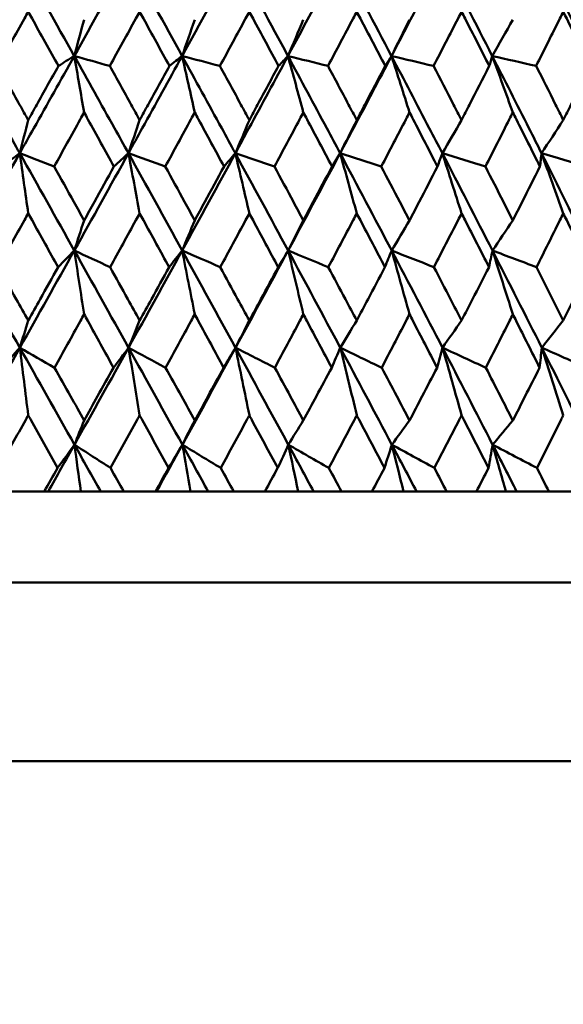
# Model space of a CAD drawing. Header units: millimetres. Extents: x 622 to 2742, y 42 to 2031.
# Tile 55 of 85: x 876.48 to 882.46, y 269.73 to 280.57. Entities that reach past the tile are written whole.
import ezdxf

# ---------------------------------------------------------------- set-up
doc = ezdxf.new("R2010")
doc.units = ezdxf.units.MM
doc.header["$LTSCALE"] = 10
doc.layers.add('Widoczne (ISO)', color=7, linetype='Continuous', lineweight=50)

msp = doc.modelspace()

# ---------------------------------------------------------------- linework, layer by layer
at = {"layer": 'Widoczne (ISO)'}
for p, q in [((876.395, 275.38), (876.749, 275.38)), ((876.791, 275.38), (876.749, 275.38)), ((877.151, 275.38), (876.791, 275.38)), ((877.37, 275.38), (877.151, 275.38)), ((877.623, 275.38), (877.37, 275.38)), ((877.623, 275.38), (877.973, 275.38)), ((877.983, 275.38), (877.973, 275.38)), ((878.358, 275.38), (877.983, 275.38)), ((878.552, 275.38), (878.358, 275.38)), ((878.833, 275.38), (878.552, 275.38)), ((878.833, 275.38), (879.176, 275.38)), ((879.543, 275.38), (879.176, 275.38)), ((879.712, 275.38), (879.543, 275.38)), ((880.019, 275.38), (879.712, 275.38)), ((880.019, 275.38), (880.354, 275.38)), ((880.701, 275.38), (880.354, 275.38)), ((880.845, 275.38), (880.701, 275.38)), ((881.176, 275.38), (880.845, 275.38)), ((881.176, 275.38), (881.503, 275.38)), ((881.828, 275.38), (881.503, 275.38)), ((881.946, 275.38), (881.828, 275.38)), ((882.301, 275.38), (881.946, 275.38)), ((882.301, 275.38), (882.617, 275.38)), ((890.824, 274.38), (854.824, 274.38)), ((891.824, 272.412), (853.825, 272.412))]:
    msp.add_line(p, q, dxfattribs=at)
msp.add_circle((872.824, 312.412), 50, dxfattribs=at)
for points in [[(876.478, 281.245), (876.679, 280.888), (876.879, 280.531), (877.079, 280.174)], [(877.674, 281.245), (877.476, 280.888), (877.278, 280.531), (877.079, 280.174)], [(877.674, 281.245), (877.872, 280.888), (878.069, 280.531), (878.265, 280.174)], [(878.85, 281.245), (878.656, 280.888), (878.461, 280.531), (878.265, 280.174)], [(878.85, 281.245), (879.045, 280.888), (879.238, 280.531), (879.43, 280.174)], [(880.003, 281.245), (879.813, 280.888), (879.622, 280.531), (879.43, 280.174)], [(880.003, 281.245), (880.193, 280.888), (880.382, 280.531), (880.569, 280.174)], [(881.127, 281.245), (880.943, 280.888), (880.757, 280.531), (880.569, 280.174)], [(881.127, 281.245), (881.312, 280.888), (881.496, 280.531), (881.678, 280.174)], [(882.219, 281.245), (882.398, 280.888), (882.576, 280.531), (882.752, 280.174)], [(877.187, 280.574), (877.151, 280.441), (877.115, 280.308), (877.079, 280.174)], [(878.404, 280.574), (878.358, 280.441), (878.312, 280.308), (878.265, 280.174)], [(879.599, 280.574), (879.543, 280.441), (879.487, 280.308), (879.43, 280.174)], [(880.767, 280.574), (880.701, 280.441), (880.635, 280.308), (880.569, 280.174)], [(881.904, 280.574), (881.829, 280.441), (881.753, 280.308), (881.678, 280.174)], [(877.079, 280.174), (877.02, 280.138), (876.962, 280.101), (876.904, 280.065)], [(877.187, 279.553), (877.151, 279.761), (877.115, 279.968), (877.079, 280.174)], [(877.079, 280.174), (877.209, 280.138), (877.339, 280.101), (877.469, 280.065)], [(878.265, 280.174), (878.219, 280.138), (878.172, 280.101), (878.125, 280.065)], [(878.404, 279.553), (878.358, 279.761), (878.312, 279.968), (878.265, 280.174)], [(878.265, 280.174), (878.404, 280.138), (878.543, 280.101), (878.682, 280.065)], [(879.43, 280.174), (879.396, 280.138), (879.361, 280.101), (879.326, 280.065)], [(879.599, 279.553), (879.543, 279.761), (879.487, 279.968), (879.43, 280.174)], [(879.43, 280.174), (879.577, 280.138), (879.724, 280.101), (879.871, 280.065)], [(880.569, 280.174), (880.547, 280.138), (880.524, 280.101), (880.501, 280.065)], [(880.767, 279.553), (880.702, 279.761), (880.636, 279.968), (880.569, 280.174)], [(880.569, 280.174), (880.724, 280.138), (880.878, 280.101), (881.032, 280.065)], [(881.678, 280.174), (881.667, 280.138), (881.656, 280.101), (881.645, 280.065)], [(881.904, 279.553), (881.829, 279.761), (881.754, 279.968), (881.678, 280.174)], [(881.678, 280.174), (881.839, 280.138), (882, 280.101), (882.161, 280.065)], [(876.572, 279.469), (876.541, 279.347), (876.51, 279.225), (876.479, 279.104)], [(877.798, 279.469), (877.757, 279.347), (877.716, 279.225), (877.675, 279.104)], [(879.005, 279.469), (878.954, 279.347), (878.902, 279.225), (878.851, 279.104)], [(880.187, 279.469), (880.126, 279.347), (880.065, 279.225), (880.004, 279.104)], [(881.34, 279.469), (881.269, 279.347), (881.199, 279.225), (881.129, 279.104)], [(882.459, 279.469), (882.38, 279.347), (882.3, 279.225), (882.22, 279.104)], [(876.479, 279.104), (876.278, 278.747), (876.077, 278.39), (875.876, 278.033)], [(876.479, 279.104), (876.414, 279.055), (876.35, 279.006), (876.285, 278.957)], [(876.572, 278.442), (876.541, 278.663), (876.51, 278.884), (876.479, 279.104)], [(876.479, 279.104), (876.605, 279.055), (876.731, 279.006), (876.858, 278.957)], [(876.479, 279.104), (876.68, 278.747), (876.88, 278.39), (877.079, 278.033)], [(877.675, 279.104), (877.477, 278.747), (877.279, 278.39), (877.079, 278.033)], [(877.675, 279.104), (877.622, 279.055), (877.569, 279.006), (877.515, 278.957)], [(877.798, 278.442), (877.757, 278.663), (877.716, 278.884), (877.675, 279.104)], [(877.675, 279.104), (877.81, 279.055), (877.945, 279.006), (878.08, 278.957)], [(877.675, 279.104), (877.873, 278.747), (878.07, 278.39), (878.266, 278.033)], [(878.851, 279.104), (878.657, 278.747), (878.462, 278.39), (878.266, 278.033)], [(878.851, 279.104), (878.81, 279.055), (878.768, 279.006), (878.727, 278.957)], [(879.005, 278.442), (878.954, 278.663), (878.903, 278.884), (878.851, 279.104)], [(878.851, 279.104), (878.994, 279.055), (879.138, 279.006), (879.281, 278.957)], [(878.851, 279.104), (879.046, 278.747), (879.239, 278.39), (879.432, 278.033)], [(880.004, 279.104), (879.815, 278.747), (879.624, 278.39), (879.432, 278.033)], [(880.004, 279.104), (879.974, 279.055), (879.945, 279.006), (879.915, 278.957)], [(880.187, 278.442), (880.126, 278.663), (880.065, 278.884), (880.004, 279.104)], [(880.004, 279.104), (880.155, 279.055), (880.306, 279.006), (880.457, 278.957)], [(880.004, 279.104), (880.194, 278.747), (880.383, 278.39), (880.571, 278.033)], [(881.129, 279.104), (881.111, 279.055), (881.093, 279.006), (881.075, 278.957)], [(881.34, 278.442), (881.27, 278.663), (881.199, 278.884), (881.129, 279.104)], [(881.129, 279.104), (881.287, 279.055), (881.445, 279.006), (881.602, 278.957)], [(881.129, 279.104), (881.314, 278.747), (881.497, 278.39), (881.68, 278.033)], [(882.22, 279.104), (882.215, 279.055), (882.209, 279.006), (882.203, 278.957)], [(882.459, 278.442), (882.38, 278.663), (882.3, 278.884), (882.22, 279.104)], [(882.22, 279.104), (882.385, 279.055), (882.549, 279.006), (882.714, 278.957)], [(882.22, 279.104), (882.4, 278.747), (882.577, 278.39), (882.754, 278.033)], [(877.187, 278.365), (877.151, 278.254), (877.115, 278.143), (877.079, 278.033)], [(878.404, 278.365), (878.358, 278.254), (878.312, 278.143), (878.266, 278.033)], [(879.599, 278.365), (879.543, 278.254), (879.487, 278.143), (879.432, 278.033)], [(880.767, 278.365), (880.702, 278.254), (880.636, 278.143), (880.571, 278.033)], [(881.904, 278.365), (881.829, 278.254), (881.755, 278.143), (881.68, 278.033)], [(875.876, 278.033), (876.077, 277.676), (876.279, 277.32), (876.48, 276.963)], [(877.079, 278.033), (876.88, 277.676), (876.68, 277.32), (876.48, 276.963)], [(877.079, 278.033), (877.02, 277.972), (876.96, 277.911), (876.9, 277.85)], [(877.187, 277.331), (877.151, 277.565), (877.115, 277.799), (877.079, 278.033)], [(877.079, 278.033), (877.211, 277.972), (877.342, 277.911), (877.473, 277.85)], [(877.079, 278.033), (877.279, 277.676), (877.478, 277.32), (877.676, 276.963)], [(878.266, 278.033), (878.07, 277.676), (877.874, 277.32), (877.676, 276.963)], [(878.266, 278.033), (878.218, 277.972), (878.17, 277.911), (878.122, 277.85)], [(878.404, 277.331), (878.358, 277.565), (878.312, 277.799), (878.266, 278.033)], [(878.266, 278.033), (878.406, 277.972), (878.546, 277.911), (878.685, 277.85)], [(878.266, 278.033), (878.463, 277.676), (878.658, 277.32), (878.853, 276.963)], [(879.432, 278.033), (879.24, 277.676), (879.047, 277.32), (878.853, 276.963)], [(879.432, 278.033), (879.395, 277.972), (879.359, 277.911), (879.322, 277.85)], [(879.599, 277.331), (879.544, 277.565), (879.488, 277.799), (879.432, 278.033)], [(879.432, 278.033), (879.579, 277.972), (879.727, 277.911), (879.874, 277.85)], [(879.432, 278.033), (879.624, 277.676), (879.815, 277.32), (880.006, 276.963)], [(880.571, 278.033), (880.546, 277.972), (880.522, 277.911), (880.497, 277.85)], [(880.767, 277.331), (880.702, 277.565), (880.637, 277.799), (880.571, 278.033)], [(880.571, 278.033), (880.726, 277.972), (880.881, 277.911), (881.036, 277.85)], [(880.571, 278.033), (880.759, 277.676), (880.945, 277.32), (881.131, 276.963)], [(881.68, 278.033), (881.667, 277.972), (881.654, 277.911), (881.642, 277.85)], [(881.904, 277.331), (881.83, 277.565), (881.755, 277.799), (881.68, 278.033)], [(881.68, 278.033), (881.841, 277.972), (882.003, 277.911), (882.165, 277.85)], [(881.68, 278.033), (881.862, 277.676), (882.043, 277.32), (882.223, 276.963)], [(876.572, 277.263), (876.541, 277.163), (876.511, 277.063), (876.48, 276.963)], [(877.798, 277.263), (877.757, 277.163), (877.717, 277.063), (877.676, 276.963)], [(879.005, 277.263), (878.954, 277.163), (878.903, 277.063), (878.853, 276.963)], [(880.187, 277.263), (880.126, 277.163), (880.066, 277.063), (880.006, 276.963)], [(881.34, 277.263), (881.27, 277.163), (881.2, 277.063), (881.131, 276.963)], [(882.459, 277.263), (882.38, 277.163), (882.302, 277.063), (882.223, 276.963)], [(876.48, 276.963), (876.279, 276.607), (876.078, 276.251), (875.877, 275.895)], [(876.48, 276.963), (876.413, 276.89), (876.347, 276.817), (876.281, 276.743)], [(876.48, 276.963), (876.607, 276.89), (876.735, 276.817), (876.862, 276.743)], [(876.48, 276.963), (876.681, 276.607), (876.881, 276.251), (877.081, 275.895)], [(876.572, 276.22), (876.541, 276.468), (876.511, 276.716), (876.48, 276.963)], [(877.676, 276.963), (877.478, 276.607), (877.28, 276.251), (877.081, 275.895)], [(877.676, 276.963), (877.621, 276.89), (877.566, 276.817), (877.511, 276.743)], [(877.676, 276.963), (877.812, 276.89), (877.948, 276.817), (878.084, 276.743)], [(877.676, 276.963), (877.874, 276.607), (878.071, 276.251), (878.268, 275.895)], [(877.798, 276.22), (877.758, 276.468), (877.717, 276.716), (877.676, 276.963)], [(878.853, 276.963), (878.659, 276.607), (878.464, 276.251), (878.268, 275.895)], [(878.853, 276.963), (878.809, 276.89), (878.766, 276.817), (878.722, 276.743)], [(878.853, 276.963), (878.997, 276.89), (879.141, 276.817), (879.286, 276.743)], [(878.853, 276.963), (879.047, 276.607), (879.241, 276.251), (879.434, 275.895)], [(879.005, 276.22), (878.954, 276.468), (878.904, 276.716), (878.853, 276.963)], [(880.006, 276.963), (879.974, 276.89), (879.942, 276.817), (879.911, 276.743)], [(880.006, 276.963), (880.158, 276.89), (880.309, 276.817), (880.461, 276.743)], [(880.006, 276.963), (880.196, 276.607), (880.385, 276.251), (880.573, 275.895)], [(880.187, 276.22), (880.127, 276.468), (880.067, 276.716), (880.006, 276.963)], [(881.131, 276.963), (881.111, 276.89), (881.091, 276.817), (881.071, 276.743)], [(881.131, 276.963), (881.289, 276.89), (881.448, 276.817), (881.607, 276.743)], [(881.131, 276.963), (881.316, 276.607), (881.5, 276.251), (881.682, 275.895)], [(881.34, 276.22), (881.271, 276.468), (881.201, 276.716), (881.131, 276.963)], [(882.223, 276.963), (882.215, 276.89), (882.207, 276.817), (882.199, 276.743)], [(882.223, 276.963), (882.388, 276.89), (882.553, 276.817), (882.718, 276.743)], [(882.223, 276.963), (882.402, 276.607), (882.58, 276.251), (882.757, 275.895)], [(882.459, 276.22), (882.381, 276.468), (882.302, 276.716), (882.223, 276.963)], [(877.187, 276.162), (877.152, 276.073), (877.116, 275.984), (877.081, 275.895)], [(878.404, 276.162), (878.359, 276.073), (878.313, 275.984), (878.268, 275.895)], [(879.599, 276.162), (879.544, 276.073), (879.489, 275.984), (879.434, 275.895)], [(880.767, 276.162), (880.703, 276.073), (880.638, 275.984), (880.573, 275.895)], [(881.904, 276.162), (881.83, 276.073), (881.756, 275.984), (881.682, 275.895)], [(877.081, 275.895), (876.984, 275.723), (876.888, 275.551), (876.791, 275.38)], [(877.081, 275.895), (877.019, 275.81), (876.957, 275.724), (876.894, 275.639)], [(877.151, 275.38), (877.127, 275.552), (877.104, 275.723), (877.081, 275.895)], [(877.081, 275.895), (877.213, 275.81), (877.346, 275.724), (877.479, 275.639)], [(877.081, 275.895), (877.177, 275.723), (877.273, 275.551), (877.37, 275.38)], [(878.268, 275.895), (878.173, 275.723), (878.078, 275.551), (877.983, 275.38)], [(878.268, 275.895), (878.217, 275.81), (878.167, 275.724), (878.116, 275.639)], [(878.358, 275.38), (878.328, 275.552), (878.298, 275.723), (878.268, 275.895)], [(878.268, 275.895), (878.409, 275.81), (878.55, 275.724), (878.691, 275.639)], [(878.268, 275.895), (878.363, 275.723), (878.458, 275.551), (878.552, 275.38)], [(879.434, 275.895), (879.395, 275.81), (879.356, 275.724), (879.317, 275.639)], [(879.543, 275.38), (879.506, 275.552), (879.47, 275.723), (879.434, 275.895)], [(879.434, 275.895), (879.582, 275.81), (879.731, 275.724), (879.88, 275.639)], [(879.434, 275.895), (879.527, 275.723), (879.62, 275.551), (879.712, 275.38)], [(880.573, 275.895), (880.546, 275.81), (880.519, 275.724), (880.492, 275.639)], [(880.701, 275.38), (880.659, 275.552), (880.616, 275.723), (880.573, 275.895)], [(880.573, 275.895), (880.729, 275.81), (880.885, 275.724), (881.041, 275.639)], [(880.573, 275.895), (880.664, 275.723), (880.755, 275.551), (880.845, 275.38)], [(881.682, 275.895), (881.667, 275.81), (881.652, 275.724), (881.636, 275.639)], [(881.828, 275.38), (881.78, 275.552), (881.731, 275.723), (881.682, 275.895)], [(881.682, 275.895), (881.845, 275.81), (882.007, 275.724), (882.17, 275.639)], [(881.682, 275.895), (881.771, 275.723), (881.859, 275.551), (881.946, 275.38)]]:
    msp.add_open_spline(points, degree=3, dxfattribs=at)
for points, knots in [([(876.572, 280.663), (876.558, 280.638), (876.544, 280.612), (876.433, 280.413), (876.336, 280.239), (876.239, 280.065)], [0.06686277, 0.06686277, 0.06686277, 0.06686277, 0.07557848, 0.07557848, 0.13558897, 0.13558897, 0.13558897, 0.13558897]), ([(876.904, 280.065), (876.808, 280.239), (876.711, 280.413), (876.6, 280.612), (876.586, 280.638), (876.572, 280.663)], [0.01556037, 0.01556037, 0.01556037, 0.01556037, 0.07555527, 0.07555527, 0.08428623, 0.08428623, 0.08428623, 0.08428623]), ([(877.798, 280.663), (877.784, 280.638), (877.77, 280.612), (877.661, 280.413), (877.565, 280.239), (877.469, 280.065)], [0.06686277, 0.06686277, 0.06686277, 0.06686277, 0.07557848, 0.07557848, 0.13558897, 0.13558897, 0.13558897, 0.13558897]), ([(878.125, 280.065), (878.03, 280.239), (877.935, 280.413), (877.826, 280.612), (877.812, 280.638), (877.798, 280.663)], [0.01556037, 0.01556037, 0.01556037, 0.01556037, 0.07555527, 0.07555527, 0.08428623, 0.08428623, 0.08428623, 0.08428623]), ([(879.005, 280.663), (878.991, 280.638), (878.977, 280.612), (878.87, 280.413), (878.776, 280.239), (878.682, 280.065)], [0.06686277, 0.06686277, 0.06686277, 0.06686277, 0.07557848, 0.07557848, 0.13558897, 0.13558897, 0.13558897, 0.13558897]), ([(879.326, 280.065), (879.233, 280.239), (879.139, 280.413), (879.032, 280.612), (879.018, 280.638), (879.005, 280.663)], [0.01556037, 0.01556037, 0.01556037, 0.01556037, 0.07555527, 0.07555527, 0.08428623, 0.08428623, 0.08428623, 0.08428623]), ([(880.187, 280.663), (880.173, 280.638), (880.16, 280.612), (880.055, 280.413), (879.963, 280.239), (879.871, 280.065)], [0.06686277, 0.06686277, 0.06686277, 0.06686277, 0.07557848, 0.07557848, 0.13558897, 0.13558897, 0.13558897, 0.13558897]), ([(880.501, 280.065), (880.41, 280.239), (880.318, 280.413), (880.213, 280.612), (880.2, 280.638), (880.187, 280.663)], [0.01556037, 0.01556037, 0.01556037, 0.01556037, 0.07555527, 0.07555527, 0.08428623, 0.08428623, 0.08428623, 0.08428623]), ([(881.34, 280.663), (881.327, 280.638), (881.314, 280.612), (881.212, 280.413), (881.122, 280.239), (881.032, 280.065)], [0.06686277, 0.06686277, 0.06686277, 0.06686277, 0.07557848, 0.07557848, 0.13558897, 0.13558897, 0.13558897, 0.13558897]), ([(881.645, 280.065), (881.557, 280.239), (881.468, 280.413), (881.366, 280.612), (881.353, 280.638), (881.34, 280.663)], [0.01556037, 0.01556037, 0.01556037, 0.01556037, 0.07555527, 0.07555527, 0.08428623, 0.08428623, 0.08428623, 0.08428623]), ([(882.459, 280.663), (882.447, 280.638), (882.434, 280.612), (882.335, 280.413), (882.248, 280.239), (882.161, 280.065)], [0.06686277, 0.06686277, 0.06686277, 0.06686277, 0.07557848, 0.07557848, 0.13558897, 0.13558897, 0.13558897, 0.13558897]), ([(882.755, 280.065), (882.669, 280.239), (882.583, 280.413), (882.484, 280.612), (882.472, 280.638), (882.459, 280.663)], [0.01556037, 0.01556037, 0.01556037, 0.01556037, 0.07555527, 0.07555527, 0.08428623, 0.08428623, 0.08428623, 0.08428623]), ([(875.875, 280.174), (876.025, 279.909), (876.174, 279.644), (876.375, 279.288), (876.427, 279.196), (876.479, 279.104)], [0.3692784, 0.3692784, 0.3692784, 0.3692784, 0.4608442, 0.4608442, 0.492629, 0.492629, 0.492629, 0.492629]), ([(877.079, 280.174), (876.931, 279.909), (876.782, 279.644), (876.582, 279.288), (876.531, 279.196), (876.479, 279.104)], [0.3692784, 0.3692784, 0.3692784, 0.3692784, 0.4608442, 0.4608442, 0.492629, 0.492629, 0.492629, 0.492629]), ([(877.079, 280.174), (877.227, 279.909), (877.374, 279.644), (877.573, 279.288), (877.624, 279.196), (877.675, 279.104)], [0.3692784, 0.3692784, 0.3692784, 0.3692784, 0.4608442, 0.4608442, 0.492629, 0.492629, 0.492629, 0.492629]), ([(878.265, 280.174), (878.12, 279.909), (877.974, 279.644), (877.776, 279.288), (877.726, 279.196), (877.675, 279.104)], [0.3692784, 0.3692784, 0.3692784, 0.3692784, 0.4608442, 0.4608442, 0.492629, 0.492629, 0.492629, 0.492629]), ([(878.265, 280.174), (878.411, 279.909), (878.556, 279.644), (878.751, 279.288), (878.801, 279.196), (878.851, 279.104)], [0.3692784, 0.3692784, 0.3692784, 0.3692784, 0.4608442, 0.4608442, 0.492629, 0.492629, 0.492629, 0.492629]), ([(879.43, 280.174), (879.288, 279.909), (879.145, 279.644), (878.951, 279.288), (878.901, 279.196), (878.851, 279.104)], [0.3692784, 0.3692784, 0.3692784, 0.3692784, 0.4608442, 0.4608442, 0.492629, 0.492629, 0.492629, 0.492629]), ([(879.43, 280.174), (879.573, 279.909), (879.715, 279.644), (879.906, 279.288), (879.955, 279.196), (880.004, 279.104)], [0.3692784, 0.3692784, 0.3692784, 0.3692784, 0.4608442, 0.4608442, 0.492629, 0.492629, 0.492629, 0.492629]), ([(880.569, 280.174), (880.43, 279.909), (880.291, 279.644), (880.102, 279.288), (880.053, 279.196), (880.004, 279.104)], [0.3692784, 0.3692784, 0.3692784, 0.3692784, 0.4608442, 0.4608442, 0.492629, 0.492629, 0.492629, 0.492629]), ([(880.569, 280.174), (880.709, 279.909), (880.847, 279.644), (881.033, 279.288), (881.081, 279.196), (881.129, 279.104)], [0.3692784, 0.3692784, 0.3692784, 0.3692784, 0.4608442, 0.4608442, 0.492629, 0.492629, 0.492629, 0.492629]), ([(881.678, 280.174), (881.813, 279.909), (881.948, 279.644), (882.128, 279.288), (882.174, 279.196), (882.22, 279.104)], [0.3692784, 0.3692784, 0.3692784, 0.3692784, 0.4608442, 0.4608442, 0.492629, 0.492629, 0.492629, 0.492629]), ([(876.239, 280.065), (876.318, 279.923), (876.398, 279.781), (876.509, 279.582), (876.54, 279.526), (876.572, 279.469)], [0.01259731, 0.01259731, 0.01259731, 0.01259731, 0.06159863, 0.06159863, 0.08110666, 0.08110666, 0.08110666, 0.08110666]), ([(876.572, 279.469), (876.603, 279.526), (876.635, 279.582), (876.746, 279.781), (876.825, 279.923), (876.904, 280.065)], [0.04208868, 0.04208868, 0.04208868, 0.04208868, 0.06158988, 0.06158988, 0.11059803, 0.11059803, 0.11059803, 0.11059803]), ([(877.469, 280.065), (877.548, 279.923), (877.626, 279.781), (877.736, 279.582), (877.767, 279.526), (877.798, 279.469)], [0.01259731, 0.01259731, 0.01259731, 0.01259731, 0.06159863, 0.06159863, 0.08110666, 0.08110666, 0.08110666, 0.08110666]), ([(877.798, 279.469), (877.829, 279.526), (877.86, 279.582), (877.97, 279.781), (878.048, 279.923), (878.125, 280.065)], [0.04208868, 0.04208868, 0.04208868, 0.04208868, 0.06158988, 0.06158988, 0.11059803, 0.11059803, 0.11059803, 0.11059803]), ([(878.682, 280.065), (878.759, 279.923), (878.836, 279.781), (878.943, 279.582), (878.974, 279.526), (879.005, 279.469)], [0.01259731, 0.01259731, 0.01259731, 0.01259731, 0.06159863, 0.06159863, 0.08110666, 0.08110666, 0.08110666, 0.08110666]), ([(879.005, 279.469), (879.035, 279.526), (879.066, 279.582), (879.173, 279.781), (879.249, 279.923), (879.326, 280.065)], [0.04208868, 0.04208868, 0.04208868, 0.04208868, 0.06158988, 0.06158988, 0.11059803, 0.11059803, 0.11059803, 0.11059803]), ([(879.871, 280.065), (879.946, 279.923), (880.022, 279.781), (880.127, 279.582), (880.157, 279.526), (880.187, 279.469)], [0.01259731, 0.01259731, 0.01259731, 0.01259731, 0.06159863, 0.06159863, 0.08110666, 0.08110666, 0.08110666, 0.08110666]), ([(880.187, 279.469), (880.217, 279.526), (880.246, 279.582), (880.351, 279.781), (880.426, 279.923), (880.501, 280.065)], [0.04208868, 0.04208868, 0.04208868, 0.04208868, 0.06158988, 0.06158988, 0.11059803, 0.11059803, 0.11059803, 0.11059803]), ([(881.032, 280.065), (881.106, 279.923), (881.179, 279.781), (881.282, 279.582), (881.311, 279.526), (881.34, 279.469)], [0.01259731, 0.01259731, 0.01259731, 0.01259731, 0.06159863, 0.06159863, 0.08110666, 0.08110666, 0.08110666, 0.08110666]), ([(881.34, 279.469), (881.369, 279.526), (881.398, 279.582), (881.5, 279.781), (881.573, 279.923), (881.645, 280.065)], [0.04208868, 0.04208868, 0.04208868, 0.04208868, 0.06158988, 0.06158988, 0.11059803, 0.11059803, 0.11059803, 0.11059803]), ([(882.161, 280.065), (882.233, 279.923), (882.304, 279.781), (882.403, 279.582), (882.431, 279.526), (882.459, 279.469)], [0.01259731, 0.01259731, 0.01259731, 0.01259731, 0.06159863, 0.06159863, 0.08110666, 0.08110666, 0.08110666, 0.08110666]), ([(882.459, 279.469), (882.487, 279.526), (882.516, 279.582), (882.614, 279.781), (882.685, 279.923), (882.755, 280.065)], [0.04208868, 0.04208868, 0.04208868, 0.04208868, 0.06158988, 0.06158988, 0.11059803, 0.11059803, 0.11059803, 0.11059803]), ([(877.187, 279.553), (877.173, 279.528), (877.159, 279.502), (877.049, 279.304), (876.953, 279.13), (876.858, 278.957)], [0.07138254, 0.07138254, 0.07138254, 0.07138254, 0.08018544, 0.08018544, 0.13983561, 0.13983561, 0.13983561, 0.13983561]), ([(877.515, 278.957), (877.42, 279.13), (877.325, 279.303), (877.215, 279.502), (877.201, 279.528), (877.187, 279.553)], [0.02053386, 0.02053386, 0.02053386, 0.02053386, 0.08016461, 0.08016461, 0.08898694, 0.08898694, 0.08898694, 0.08898694]), ([(878.404, 279.553), (878.39, 279.528), (878.376, 279.502), (878.268, 279.304), (878.174, 279.13), (878.08, 278.957)], [0.07138254, 0.07138254, 0.07138254, 0.07138254, 0.08018544, 0.08018544, 0.13983561, 0.13983561, 0.13983561, 0.13983561]), ([(878.727, 278.957), (878.633, 279.13), (878.54, 279.303), (878.432, 279.502), (878.418, 279.528), (878.404, 279.553)], [0.02053386, 0.02053386, 0.02053386, 0.02053386, 0.08016461, 0.08016461, 0.08898694, 0.08898694, 0.08898694, 0.08898694]), ([(879.599, 279.553), (879.585, 279.528), (879.572, 279.502), (879.466, 279.304), (879.374, 279.13), (879.281, 278.957)], [0.07138254, 0.07138254, 0.07138254, 0.07138254, 0.08018544, 0.08018544, 0.13983561, 0.13983561, 0.13983561, 0.13983561]), ([(879.915, 278.957), (879.824, 279.13), (879.732, 279.303), (879.626, 279.502), (879.613, 279.528), (879.599, 279.553)], [0.02053386, 0.02053386, 0.02053386, 0.02053386, 0.08016461, 0.08016461, 0.08898694, 0.08898694, 0.08898694, 0.08898694]), ([(880.767, 279.553), (880.754, 279.528), (880.741, 279.502), (880.637, 279.304), (880.547, 279.13), (880.457, 278.957)], [0.07138254, 0.07138254, 0.07138254, 0.07138254, 0.08018544, 0.08018544, 0.13983561, 0.13983561, 0.13983561, 0.13983561]), ([(881.075, 278.957), (880.986, 279.13), (880.897, 279.303), (880.794, 279.502), (880.781, 279.528), (880.767, 279.553)], [0.02053386, 0.02053386, 0.02053386, 0.02053386, 0.08016461, 0.08016461, 0.08898694, 0.08898694, 0.08898694, 0.08898694]), ([(881.904, 279.553), (881.891, 279.528), (881.878, 279.502), (881.778, 279.304), (881.69, 279.13), (881.602, 278.957)], [0.07138254, 0.07138254, 0.07138254, 0.07138254, 0.08018544, 0.08018544, 0.13983561, 0.13983561, 0.13983561, 0.13983561]), ([(882.203, 278.957), (882.117, 279.13), (882.03, 279.303), (881.93, 279.502), (881.917, 279.528), (881.904, 279.553)], [0.02053386, 0.02053386, 0.02053386, 0.02053386, 0.08016461, 0.08016461, 0.08898694, 0.08898694, 0.08898694, 0.08898694]), ([(876.858, 278.957), (876.93, 278.828), (877.002, 278.698), (877.112, 278.501), (877.15, 278.433), (877.187, 278.365)], [0.01681985, 0.01681985, 0.01681985, 0.01681985, 0.06159108, 0.06159108, 0.08495433, 0.08495433, 0.08495433, 0.08495433]), ([(877.187, 278.365), (877.225, 278.433), (877.262, 278.501), (877.372, 278.698), (877.444, 278.828), (877.515, 278.957)], [0.03825175, 0.03825175, 0.03825175, 0.03825175, 0.06160817, 0.06160817, 0.10638617, 0.10638617, 0.10638617, 0.10638617]), ([(878.08, 278.957), (878.151, 278.828), (878.222, 278.698), (878.33, 278.501), (878.367, 278.433), (878.404, 278.365)], [0.01681985, 0.01681985, 0.01681985, 0.01681985, 0.06159108, 0.06159108, 0.08495433, 0.08495433, 0.08495433, 0.08495433]), ([(878.404, 278.365), (878.441, 278.433), (878.478, 278.501), (878.586, 278.698), (878.656, 278.828), (878.727, 278.957)], [0.03825175, 0.03825175, 0.03825175, 0.03825175, 0.06160817, 0.06160817, 0.10638617, 0.10638617, 0.10638617, 0.10638617]), ([(879.281, 278.957), (879.351, 278.828), (879.421, 278.698), (879.526, 278.501), (879.563, 278.433), (879.599, 278.365)], [0.01681985, 0.01681985, 0.01681985, 0.01681985, 0.06159108, 0.06159108, 0.08495433, 0.08495433, 0.08495433, 0.08495433]), ([(879.599, 278.365), (879.635, 278.433), (879.671, 278.501), (879.777, 278.698), (879.846, 278.828), (879.915, 278.957)], [0.03825175, 0.03825175, 0.03825175, 0.03825175, 0.06160817, 0.06160817, 0.10638617, 0.10638617, 0.10638617, 0.10638617]), ([(880.457, 278.957), (880.525, 278.828), (880.593, 278.698), (880.696, 278.501), (880.732, 278.433), (880.767, 278.365)], [0.01681985, 0.01681985, 0.01681985, 0.01681985, 0.06159108, 0.06159108, 0.08495433, 0.08495433, 0.08495433, 0.08495433]), ([(880.767, 278.365), (880.803, 278.433), (880.838, 278.501), (880.941, 278.698), (881.008, 278.828), (881.075, 278.957)], [0.03825175, 0.03825175, 0.03825175, 0.03825175, 0.06160817, 0.06160817, 0.10638617, 0.10638617, 0.10638617, 0.10638617]), ([(881.602, 278.957), (881.669, 278.828), (881.735, 278.698), (881.835, 278.501), (881.87, 278.433), (881.904, 278.365)], [0.01681985, 0.01681985, 0.01681985, 0.01681985, 0.06159108, 0.06159108, 0.08495433, 0.08495433, 0.08495433, 0.08495433]), ([(881.904, 278.365), (881.938, 278.433), (881.973, 278.501), (882.072, 278.698), (882.138, 278.828), (882.203, 278.957)], [0.03825175, 0.03825175, 0.03825175, 0.03825175, 0.06160817, 0.06160817, 0.10638617, 0.10638617, 0.10638617, 0.10638617]), ([(876.572, 278.442), (876.558, 278.417), (876.544, 278.392), (876.434, 278.194), (876.338, 278.022), (876.242, 277.85)], [0.07597559, 0.07597559, 0.07597559, 0.07597559, 0.08464777, 0.08464777, 0.14401425, 0.14401425, 0.14401425, 0.14401425]), ([(876.9, 277.85), (876.805, 278.022), (876.71, 278.194), (876.6, 278.392), (876.586, 278.417), (876.572, 278.442)], [0.02530969, 0.02530969, 0.02530969, 0.02530969, 0.08465152, 0.08465152, 0.09334823, 0.09334823, 0.09334823, 0.09334823]), ([(877.798, 278.442), (877.784, 278.417), (877.77, 278.392), (877.662, 278.194), (877.568, 278.022), (877.473, 277.85)], [0.07597559, 0.07597559, 0.07597559, 0.07597559, 0.08464777, 0.08464777, 0.14401425, 0.14401425, 0.14401425, 0.14401425]), ([(878.122, 277.85), (878.028, 278.022), (877.934, 278.194), (877.826, 278.392), (877.812, 278.417), (877.798, 278.442)], [0.02530969, 0.02530969, 0.02530969, 0.02530969, 0.08465152, 0.08465152, 0.09334823, 0.09334823, 0.09334823, 0.09334823]), ([(879.005, 278.442), (878.991, 278.417), (878.978, 278.392), (878.871, 278.194), (878.778, 278.022), (878.685, 277.85)], [0.07597559, 0.07597559, 0.07597559, 0.07597559, 0.08464777, 0.08464777, 0.14401425, 0.14401425, 0.14401425, 0.14401425]), ([(879.322, 277.85), (879.23, 278.022), (879.138, 278.194), (879.032, 278.392), (879.018, 278.417), (879.005, 278.442)], [0.02530969, 0.02530969, 0.02530969, 0.02530969, 0.08465152, 0.08465152, 0.09334823, 0.09334823, 0.09334823, 0.09334823]), ([(880.187, 278.442), (880.174, 278.417), (880.16, 278.392), (880.056, 278.194), (879.966, 278.022), (879.874, 277.85)], [0.07597559, 0.07597559, 0.07597559, 0.07597559, 0.08464777, 0.08464777, 0.14401425, 0.14401425, 0.14401425, 0.14401425]), ([(880.497, 277.85), (880.407, 278.022), (880.317, 278.194), (880.213, 278.392), (880.2, 278.417), (880.187, 278.442)], [0.02530969, 0.02530969, 0.02530969, 0.02530969, 0.08465152, 0.08465152, 0.09334823, 0.09334823, 0.09334823, 0.09334823]), ([(881.34, 278.442), (881.327, 278.417), (881.314, 278.392), (881.213, 278.194), (881.124, 278.022), (881.036, 277.85)], [0.07597559, 0.07597559, 0.07597559, 0.07597559, 0.08464777, 0.08464777, 0.14401425, 0.14401425, 0.14401425, 0.14401425]), ([(881.642, 277.85), (881.554, 278.022), (881.467, 278.194), (881.366, 278.392), (881.353, 278.417), (881.34, 278.442)], [0.02530969, 0.02530969, 0.02530969, 0.02530969, 0.08465152, 0.08465152, 0.09334823, 0.09334823, 0.09334823, 0.09334823]), ([(882.459, 278.442), (882.447, 278.417), (882.434, 278.392), (882.336, 278.194), (882.251, 278.022), (882.165, 277.85)], [0.07597559, 0.07597559, 0.07597559, 0.07597559, 0.08464777, 0.08464777, 0.14401425, 0.14401425, 0.14401425, 0.14401425]), ([(882.751, 277.85), (882.667, 278.022), (882.582, 278.194), (882.484, 278.392), (882.472, 278.417), (882.459, 278.442)], [0.02530969, 0.02530969, 0.02530969, 0.02530969, 0.08465152, 0.08465152, 0.09334823, 0.09334823, 0.09334823, 0.09334823]), ([(876.242, 277.85), (876.308, 277.733), (876.374, 277.615), (876.484, 277.419), (876.528, 277.341), (876.572, 277.263)], [0.02104899, 0.02104899, 0.02104899, 0.02104899, 0.0615671, 0.0615671, 0.08866561, 0.08866561, 0.08866561, 0.08866561]), ([(876.572, 277.263), (876.616, 277.341), (876.66, 277.419), (876.769, 277.615), (876.835, 277.733), (876.9, 277.85)], [0.03448054, 0.03448054, 0.03448054, 0.03448054, 0.06157222, 0.06157222, 0.10209717, 0.10209717, 0.10209717, 0.10209717]), ([(877.473, 277.85), (877.538, 277.733), (877.603, 277.615), (877.711, 277.419), (877.755, 277.341), (877.798, 277.263)], [0.02104899, 0.02104899, 0.02104899, 0.02104899, 0.0615671, 0.0615671, 0.08866561, 0.08866561, 0.08866561, 0.08866561]), ([(877.798, 277.263), (877.841, 277.341), (877.885, 277.419), (877.993, 277.615), (878.057, 277.733), (878.122, 277.85)], [0.03448054, 0.03448054, 0.03448054, 0.03448054, 0.06157222, 0.06157222, 0.10209717, 0.10209717, 0.10209717, 0.10209717]), ([(878.685, 277.85), (878.749, 277.733), (878.813, 277.615), (878.919, 277.419), (878.962, 277.341), (879.005, 277.263)], [0.02104899, 0.02104899, 0.02104899, 0.02104899, 0.0615671, 0.0615671, 0.08866561, 0.08866561, 0.08866561, 0.08866561]), ([(879.005, 277.263), (879.047, 277.341), (879.09, 277.419), (879.196, 277.615), (879.259, 277.733), (879.322, 277.85)], [0.03448054, 0.03448054, 0.03448054, 0.03448054, 0.06157222, 0.06157222, 0.10209717, 0.10209717, 0.10209717, 0.10209717]), ([(879.874, 277.85), (879.937, 277.733), (879.999, 277.615), (880.103, 277.419), (880.145, 277.341), (880.187, 277.263)], [0.02104899, 0.02104899, 0.02104899, 0.02104899, 0.0615671, 0.0615671, 0.08866561, 0.08866561, 0.08866561, 0.08866561]), ([(880.187, 277.263), (880.228, 277.341), (880.27, 277.419), (880.373, 277.615), (880.435, 277.733), (880.497, 277.85)], [0.03448054, 0.03448054, 0.03448054, 0.03448054, 0.06157222, 0.06157222, 0.10209717, 0.10209717, 0.10209717, 0.10209717]), ([(881.036, 277.85), (881.097, 277.733), (881.157, 277.615), (881.259, 277.419), (881.299, 277.341), (881.34, 277.263)], [0.02104899, 0.02104899, 0.02104899, 0.02104899, 0.0615671, 0.0615671, 0.08866561, 0.08866561, 0.08866561, 0.08866561]), ([(881.34, 277.263), (881.38, 277.341), (881.421, 277.419), (881.521, 277.615), (881.582, 277.733), (881.642, 277.85)], [0.03448054, 0.03448054, 0.03448054, 0.03448054, 0.06157222, 0.06157222, 0.10209717, 0.10209717, 0.10209717, 0.10209717]), ([(882.165, 277.85), (882.224, 277.733), (882.283, 277.615), (882.381, 277.419), (882.42, 277.341), (882.459, 277.263)], [0.02104899, 0.02104899, 0.02104899, 0.02104899, 0.0615671, 0.0615671, 0.08866561, 0.08866561, 0.08866561, 0.08866561]), ([(882.459, 277.263), (882.499, 277.341), (882.538, 277.419), (882.635, 277.615), (882.693, 277.733), (882.751, 277.85)], [0.03448054, 0.03448054, 0.03448054, 0.03448054, 0.06157222, 0.06157222, 0.10209717, 0.10209717, 0.10209717, 0.10209717]), ([(877.187, 277.331), (877.174, 277.307), (877.16, 277.282), (877.052, 277.087), (876.957, 276.915), (876.862, 276.743)], [0.0806421, 0.0806421, 0.0806421, 0.0806421, 0.08897282, 0.08897282, 0.14811965, 0.14811965, 0.14811965, 0.14811965]), ([(877.511, 276.743), (877.416, 276.915), (877.322, 277.087), (877.214, 277.282), (877.201, 277.307), (877.187, 277.331)], [0.02983351, 0.02983351, 0.02983351, 0.02983351, 0.0889495, 0.0889495, 0.09731113, 0.09731113, 0.09731113, 0.09731113]), ([(878.404, 277.331), (878.391, 277.307), (878.378, 277.282), (878.271, 277.087), (878.178, 276.915), (878.084, 276.743)], [0.0806421, 0.0806421, 0.0806421, 0.0806421, 0.08897282, 0.08897282, 0.14811965, 0.14811965, 0.14811965, 0.14811965]), ([(878.722, 276.743), (878.63, 276.915), (878.537, 277.087), (878.43, 277.282), (878.417, 277.307), (878.404, 277.331)], [0.02983351, 0.02983351, 0.02983351, 0.02983351, 0.0889495, 0.0889495, 0.09731113, 0.09731113, 0.09731113, 0.09731113]), ([(879.599, 277.331), (879.586, 277.307), (879.573, 277.282), (879.469, 277.087), (879.377, 276.915), (879.286, 276.743)], [0.0806421, 0.0806421, 0.0806421, 0.0806421, 0.08897282, 0.08897282, 0.14811965, 0.14811965, 0.14811965, 0.14811965]), ([(879.911, 276.743), (879.82, 276.915), (879.729, 277.087), (879.625, 277.282), (879.612, 277.307), (879.599, 277.331)], [0.02983351, 0.02983351, 0.02983351, 0.02983351, 0.0889495, 0.0889495, 0.09731113, 0.09731113, 0.09731113, 0.09731113]), ([(880.767, 277.331), (880.755, 277.307), (880.742, 277.282), (880.64, 277.087), (880.551, 276.915), (880.461, 276.743)], [0.0806421, 0.0806421, 0.0806421, 0.0806421, 0.08897282, 0.08897282, 0.14811965, 0.14811965, 0.14811965, 0.14811965]), ([(881.071, 276.743), (880.983, 276.915), (880.894, 277.087), (880.792, 277.282), (880.78, 277.307), (880.767, 277.331)], [0.02983351, 0.02983351, 0.02983351, 0.02983351, 0.0889495, 0.0889495, 0.09731113, 0.09731113, 0.09731113, 0.09731113]), ([(881.904, 277.331), (881.892, 277.307), (881.88, 277.282), (881.781, 277.087), (881.694, 276.915), (881.607, 276.743)], [0.0806421, 0.0806421, 0.0806421, 0.0806421, 0.08897282, 0.08897282, 0.14811965, 0.14811965, 0.14811965, 0.14811965]), ([(882.199, 276.743), (882.113, 276.915), (882.027, 277.087), (881.929, 277.282), (881.916, 277.307), (881.904, 277.331)], [0.02983351, 0.02983351, 0.02983351, 0.02983351, 0.0889495, 0.0889495, 0.09731113, 0.09731113, 0.09731113, 0.09731113]), ([(876.862, 276.743), (876.921, 276.639), (876.98, 276.534), (877.088, 276.34), (877.138, 276.251), (877.187, 276.162)], [0.02528165, 0.02528165, 0.02528165, 0.02528165, 0.06150593, 0.06150593, 0.09223152, 0.09223152, 0.09223152, 0.09223152]), ([(877.187, 276.162), (877.237, 276.251), (877.286, 276.34), (877.394, 276.534), (877.452, 276.639), (877.511, 276.743)], [0.03078053, 0.03078053, 0.03078053, 0.03078053, 0.06149921, 0.06149921, 0.09773041, 0.09773041, 0.09773041, 0.09773041]), ([(878.084, 276.743), (878.142, 276.639), (878.2, 276.534), (878.306, 276.34), (878.355, 276.251), (878.404, 276.162)], [0.02528165, 0.02528165, 0.02528165, 0.02528165, 0.06150593, 0.06150593, 0.09223152, 0.09223152, 0.09223152, 0.09223152]), ([(878.404, 276.162), (878.453, 276.251), (878.502, 276.34), (878.608, 276.534), (878.665, 276.639), (878.722, 276.743)], [0.03078053, 0.03078053, 0.03078053, 0.03078053, 0.06149921, 0.06149921, 0.09773041, 0.09773041, 0.09773041, 0.09773041]), ([(879.286, 276.743), (879.342, 276.639), (879.399, 276.534), (879.503, 276.34), (879.551, 276.251), (879.599, 276.162)], [0.02528165, 0.02528165, 0.02528165, 0.02528165, 0.06150593, 0.06150593, 0.09223152, 0.09223152, 0.09223152, 0.09223152]), ([(879.599, 276.162), (879.647, 276.251), (879.695, 276.34), (879.798, 276.534), (879.855, 276.639), (879.911, 276.743)], [0.03078053, 0.03078053, 0.03078053, 0.03078053, 0.06149921, 0.06149921, 0.09773041, 0.09773041, 0.09773041, 0.09773041]), ([(880.461, 276.743), (880.517, 276.639), (880.572, 276.534), (880.674, 276.34), (880.721, 276.251), (880.767, 276.162)], [0.02528165, 0.02528165, 0.02528165, 0.02528165, 0.06150593, 0.06150593, 0.09223152, 0.09223152, 0.09223152, 0.09223152]), ([(880.767, 276.162), (880.814, 276.251), (880.86, 276.34), (880.962, 276.534), (881.016, 276.639), (881.071, 276.743)], [0.03078053, 0.03078053, 0.03078053, 0.03078053, 0.06149921, 0.06149921, 0.09773041, 0.09773041, 0.09773041, 0.09773041]), ([(881.607, 276.743), (881.661, 276.639), (881.714, 276.534), (881.813, 276.34), (881.859, 276.251), (881.904, 276.162)], [0.02528165, 0.02528165, 0.02528165, 0.02528165, 0.06150593, 0.06150593, 0.09223152, 0.09223152, 0.09223152, 0.09223152]), ([(881.904, 276.162), (881.949, 276.251), (881.995, 276.34), (882.093, 276.534), (882.146, 276.639), (882.199, 276.743)], [0.03078053, 0.03078053, 0.03078053, 0.03078053, 0.06149921, 0.06149921, 0.09773041, 0.09773041, 0.09773041, 0.09773041]), ([(876.572, 276.22), (876.563, 276.204), (876.554, 276.187), (876.446, 275.994), (876.347, 275.816), (876.248, 275.639)], [0.0853813, 0.0853813, 0.0853813, 0.0853813, 0.09097809, 0.09097809, 0.15214536, 0.15214536, 0.15214536, 0.15214536]), ([(876.894, 275.639), (876.796, 275.816), (876.698, 275.993), (876.59, 276.187), (876.581, 276.203), (876.572, 276.22)], [0.0297954, 0.0297954, 0.0297954, 0.0297954, 0.09092493, 0.09092493, 0.09655955, 0.09655955, 0.09655955, 0.09655955]), ([(877.798, 276.22), (877.789, 276.204), (877.78, 276.187), (877.674, 275.994), (877.577, 275.816), (877.479, 275.639)], [0.0853813, 0.0853813, 0.0853813, 0.0853813, 0.09097809, 0.09097809, 0.15214536, 0.15214536, 0.15214536, 0.15214536]), ([(878.116, 275.639), (878.019, 275.816), (877.922, 275.993), (877.816, 276.187), (877.807, 276.203), (877.798, 276.22)], [0.0297954, 0.0297954, 0.0297954, 0.0297954, 0.09092493, 0.09092493, 0.09655955, 0.09655955, 0.09655955, 0.09655955]), ([(879.005, 276.22), (878.996, 276.204), (878.987, 276.187), (878.883, 275.994), (878.787, 275.816), (878.691, 275.639)], [0.0853813, 0.0853813, 0.0853813, 0.0853813, 0.09097809, 0.09097809, 0.15214536, 0.15214536, 0.15214536, 0.15214536]), ([(879.317, 275.639), (879.222, 275.816), (879.126, 275.993), (879.022, 276.187), (879.013, 276.203), (879.005, 276.22)], [0.0297954, 0.0297954, 0.0297954, 0.0297954, 0.09092493, 0.09092493, 0.09655955, 0.09655955, 0.09655955, 0.09655955]), ([(880.187, 276.22), (880.178, 276.204), (880.17, 276.187), (880.068, 275.994), (879.974, 275.816), (879.88, 275.639)], [0.0853813, 0.0853813, 0.0853813, 0.0853813, 0.09097809, 0.09097809, 0.15214536, 0.15214536, 0.15214536, 0.15214536]), ([(880.492, 275.639), (880.399, 275.816), (880.306, 275.993), (880.204, 276.187), (880.195, 276.203), (880.187, 276.22)], [0.0297954, 0.0297954, 0.0297954, 0.0297954, 0.09092493, 0.09092493, 0.09655955, 0.09655955, 0.09655955, 0.09655955]), ([(881.34, 276.22), (881.332, 276.204), (881.323, 276.187), (881.224, 275.994), (881.133, 275.816), (881.041, 275.639)], [0.0853813, 0.0853813, 0.0853813, 0.0853813, 0.09097809, 0.09097809, 0.15214536, 0.15214536, 0.15214536, 0.15214536]), ([(881.636, 275.639), (881.546, 275.816), (881.456, 275.993), (881.357, 276.187), (881.348, 276.203), (881.34, 276.22)], [0.0297954, 0.0297954, 0.0297954, 0.0297954, 0.09092493, 0.09092493, 0.09655955, 0.09655955, 0.09655955, 0.09655955]), ([(882.459, 276.22), (882.451, 276.204), (882.443, 276.187), (882.347, 275.994), (882.259, 275.816), (882.17, 275.639)], [0.0853813, 0.0853813, 0.0853813, 0.0853813, 0.09097809, 0.09097809, 0.15214536, 0.15214536, 0.15214536, 0.15214536]), ([(876.749, 275.38), (876.797, 275.465), (876.845, 275.551), (876.894, 275.638), (876.894, 275.638), (876.894, 275.639)], [0, 0, 0, 0, 0.02969567, 0.02969567, 0.02988021, 0.02988021, 0.02988021, 0.02988021]), ([(877.479, 275.639), (877.479, 275.638), (877.479, 275.638), (877.528, 275.551), (877.575, 275.465), (877.623, 275.38)], [0.02951568, 0.02951568, 0.02951568, 0.02951568, 0.02969929, 0.02969929, 0.05939589, 0.05939589, 0.05939589, 0.05939589]), ([(877.973, 275.38), (878.02, 275.465), (878.068, 275.551), (878.115, 275.638), (878.116, 275.638), (878.116, 275.639)], [0, 0, 0, 0, 0.02969567, 0.02969567, 0.02988021, 0.02988021, 0.02988021, 0.02988021]), ([(878.691, 275.639), (878.691, 275.638), (878.692, 275.638), (878.739, 275.551), (878.786, 275.465), (878.833, 275.38)], [0.02951568, 0.02951568, 0.02951568, 0.02951568, 0.02969929, 0.02969929, 0.05939589, 0.05939589, 0.05939589, 0.05939589]), ([(879.176, 275.38), (879.223, 275.465), (879.269, 275.551), (879.316, 275.638), (879.316, 275.638), (879.317, 275.639)], [0, 0, 0, 0, 0.02969567, 0.02969567, 0.02988021, 0.02988021, 0.02988021, 0.02988021]), ([(879.88, 275.639), (879.88, 275.638), (879.881, 275.638), (879.927, 275.551), (879.973, 275.465), (880.019, 275.38)], [0.02951568, 0.02951568, 0.02951568, 0.02951568, 0.02969929, 0.02969929, 0.05939589, 0.05939589, 0.05939589, 0.05939589]), ([(880.354, 275.38), (880.4, 275.465), (880.445, 275.551), (880.491, 275.638), (880.491, 275.638), (880.492, 275.639)], [0, 0, 0, 0, 0.02969567, 0.02969567, 0.02988021, 0.02988021, 0.02988021, 0.02988021]), ([(881.041, 275.639), (881.041, 275.638), (881.042, 275.638), (881.087, 275.551), (881.132, 275.465), (881.176, 275.38)], [0.02951568, 0.02951568, 0.02951568, 0.02951568, 0.02969929, 0.02969929, 0.05939589, 0.05939589, 0.05939589, 0.05939589]), ([(881.503, 275.38), (881.547, 275.465), (881.591, 275.551), (881.636, 275.638), (881.636, 275.638), (881.636, 275.639)], [0, 0, 0, 0, 0.02969567, 0.02969567, 0.02988021, 0.02988021, 0.02988021, 0.02988021]), ([(882.17, 275.639), (882.17, 275.638), (882.17, 275.638), (882.214, 275.551), (882.258, 275.465), (882.301, 275.38)], [0.02951568, 0.02951568, 0.02951568, 0.02951568, 0.02969929, 0.02969929, 0.05939589, 0.05939589, 0.05939589, 0.05939589])]:
    msp.add_open_spline(points, degree=3, knots=knots, dxfattribs=at)

doc.saveas('drawing.dxf')
